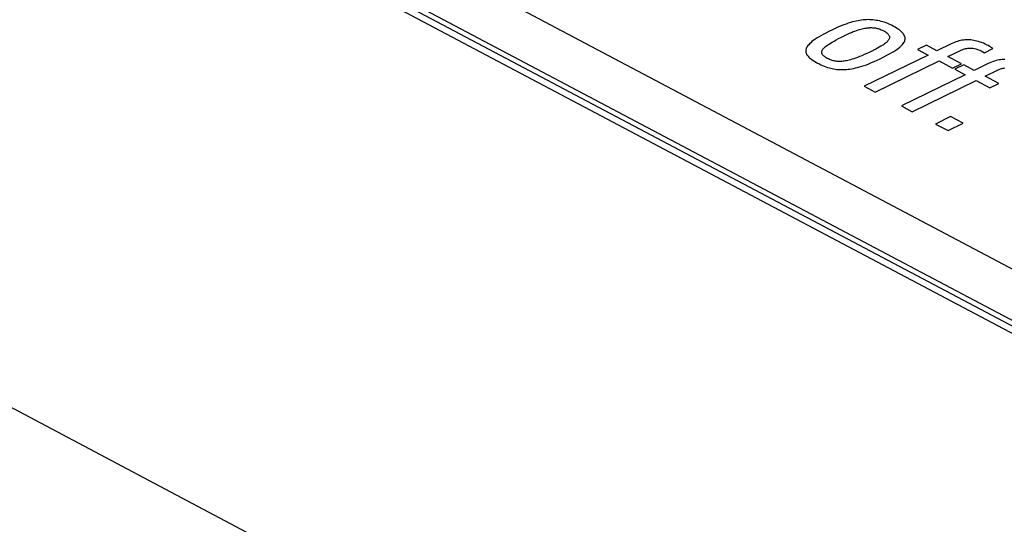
# Model space of a CAD drawing. Header units: millimetres. Extents: x -844 to -217, y -125 to 557.
# Tile 124 of 178: x -380 to -368, y 490 to 496. Entities that reach past the tile are written whole.
import ezdxf

# ---------------------------------------------------------------- set-up
doc = ezdxf.new("R2010")
doc.units = ezdxf.units.MM
doc.header["$LTSCALE"] = 23.1
doc.layers.add('R912005577_AM_0', color=7, linetype='CONTINUOUS')

msp = doc.modelspace()

# ---------------------------------------------------------------- linework, layer by layer
at = {"layer": 'R912005577_AM_0', "color": 7}
for p, q in [((-342.102, 478.663), (-389.06, 503.522)), ((-341.956, 478.67), (-388.914, 503.529)), ((-388.652, 503.46), (-341.597, 478.551)), ((-341.371, 479.025), (-387.523, 503.458)), ((-343.104, 472.15), (-401.902, 503.276)), ((-370.084, 496.059), (-370.112, 496.049)), ((-370.059, 496.068), (-370.084, 496.059)), ((-370.034, 496.076), (-370.059, 496.068)), ((-370.011, 496.083), (-370.034, 496.076)), ((-369.988, 496.089), (-370.011, 496.083)), ((-369.966, 496.094), (-369.988, 496.089)), ((-369.945, 496.098), (-369.966, 496.094)), ((-369.925, 496.101), (-369.945, 496.098)), ((-369.904, 496.104), (-369.925, 496.101)), ((-369.885, 496.107), (-369.904, 496.104)), ((-369.865, 496.108), (-369.885, 496.107)), ((-369.846, 496.109), (-369.865, 496.108)), ((-369.827, 496.11), (-369.846, 496.109)), ((-369.808, 496.109), (-369.827, 496.11)), ((-369.789, 496.109), (-369.808, 496.109)), ((-369.771, 496.107), (-369.789, 496.109)), ((-369.752, 496.105), (-369.771, 496.107)), ((-369.733, 496.102), (-369.752, 496.105)), ((-369.714, 496.099), (-369.733, 496.102)), ((-369.695, 496.095), (-369.714, 496.099)), ((-369.676, 496.09), (-369.695, 496.095)), ((-369.657, 496.085), (-369.676, 496.09)), ((-369.637, 496.079), (-369.657, 496.085)), ((-369.617, 496.072), (-369.637, 496.079)), ((-369.597, 496.064), (-369.617, 496.072)), ((-369.576, 496.055), (-369.597, 496.064)), ((-369.555, 496.045), (-369.576, 496.055)), ((-370.321, 495.954), (-370.352, 495.938)), ((-370.287, 495.971), (-370.321, 495.954)), ((-370.285, 495.972), (-370.287, 495.971)), ((-370.242, 495.993), (-370.285, 495.972)), ((-370.205, 496.01), (-370.242, 495.993)), ((-370.171, 496.025), (-370.205, 496.01)), ((-370.14, 496.038), (-370.171, 496.025)), ((-370.112, 496.049), (-370.14, 496.038)), ((-370.094, 495.929), (-370.069, 495.941)), ((-370.069, 495.941), (-370.045, 495.951)), ((-370.045, 495.951), (-370.023, 495.961)), ((-370.023, 495.961), (-370.002, 495.97)), ((-370.002, 495.97), (-369.982, 495.977)), ((-369.982, 495.977), (-369.963, 495.984)), ((-369.963, 495.984), (-369.945, 495.99)), ((-369.945, 495.99), (-369.927, 495.996)), ((-369.927, 495.996), (-369.911, 496)), ((-369.911, 496), (-369.895, 496.004)), ((-369.895, 496.004), (-369.88, 496.007)), ((-369.88, 496.007), (-369.865, 496.01)), ((-369.865, 496.01), (-369.851, 496.012)), ((-369.851, 496.012), (-369.838, 496.014)), ((-369.838, 496.014), (-369.825, 496.015)), ((-369.825, 496.015), (-369.812, 496.016)), ((-369.812, 496.016), (-369.806, 496.017)), ((-369.806, 496.017), (-369.8, 496.017)), ((-369.8, 496.017), (-369.788, 496.017)), ((-369.788, 496.017), (-369.777, 496.016)), ((-369.777, 496.016), (-369.765, 496.015)), ((-369.765, 496.015), (-369.754, 496.014)), ((-369.754, 496.014), (-369.743, 496.013)), ((-369.743, 496.013), (-369.732, 496.01)), ((-369.732, 496.01), (-369.721, 496.008)), ((-369.721, 496.008), (-369.71, 496.005)), ((-369.71, 496.005), (-369.699, 496.002)), ((-369.699, 496.002), (-369.687, 495.998)), ((-369.687, 495.998), (-369.676, 495.993)), ((-369.676, 495.993), (-369.664, 495.988)), ((-369.664, 495.988), (-369.652, 495.982)), ((-369.652, 495.982), (-369.646, 495.979)), ((-369.646, 495.979), (-369.641, 495.976)), ((-369.641, 495.976), (-369.63, 495.97)), ((-369.63, 495.97), (-369.62, 495.963)), ((-369.62, 495.963), (-369.611, 495.957)), ((-369.611, 495.957), (-369.604, 495.952)), ((-369.604, 495.952), (-369.598, 495.946)), ((-369.598, 495.946), (-369.592, 495.94)), ((-369.592, 495.94), (-369.588, 495.934)), ((-369.534, 496.034), (-369.555, 496.045)), ((-369.513, 496.023), (-369.534, 496.034)), ((-369.495, 496.012), (-369.513, 496.023)), ((-369.478, 496.001), (-369.495, 496.012)), ((-369.463, 495.99), (-369.478, 496.001)), ((-369.45, 495.98), (-369.463, 495.99)), ((-369.439, 495.969), (-369.45, 495.98)), ((-369.429, 495.959), (-369.439, 495.969)), ((-369.42, 495.949), (-369.429, 495.959)), ((-369.413, 495.94), (-369.42, 495.949)), ((-369.407, 495.93), (-369.413, 495.94)), ((-370.509, 495.83), (-370.52, 495.818)), ((-370.497, 495.841), (-370.509, 495.83)), ((-370.483, 495.854), (-370.497, 495.841)), ((-370.467, 495.866), (-370.483, 495.854)), ((-370.448, 495.879), (-370.467, 495.866)), ((-370.428, 495.893), (-370.448, 495.879)), ((-370.405, 495.907), (-370.428, 495.893)), ((-370.38, 495.922), (-370.405, 495.907)), ((-370.352, 495.938), (-370.38, 495.922)), ((-370.298, 495.816), (-370.283, 495.826)), ((-370.283, 495.826), (-370.266, 495.837)), ((-370.266, 495.837), (-370.247, 495.848)), ((-370.247, 495.848), (-370.225, 495.861)), ((-370.225, 495.861), (-370.199, 495.875)), ((-370.199, 495.875), (-370.171, 495.89)), ((-370.171, 495.89), (-370.137, 495.907)), ((-370.137, 495.907), (-370.099, 495.926)), ((-370.099, 495.926), (-370.094, 495.929)), ((-369.636, 495.827), (-369.649, 495.818)), ((-369.625, 495.836), (-369.636, 495.827)), ((-369.615, 495.844), (-369.625, 495.836)), ((-369.607, 495.852), (-369.615, 495.844)), ((-369.6, 495.859), (-369.607, 495.852)), ((-369.594, 495.866), (-369.6, 495.859)), ((-369.589, 495.873), (-369.594, 495.866)), ((-369.585, 495.88), (-369.589, 495.873)), ((-369.588, 495.934), (-369.584, 495.929)), ((-369.582, 495.887), (-369.585, 495.88)), ((-369.584, 495.929), (-369.581, 495.923)), ((-369.58, 495.893), (-369.582, 495.887)), ((-369.581, 495.923), (-369.579, 495.917)), ((-369.579, 495.896), (-369.58, 495.893)), ((-369.579, 495.917), (-369.578, 495.911)), ((-369.578, 495.899), (-369.579, 495.896)), ((-369.578, 495.911), (-369.578, 495.905)), ((-369.578, 495.905), (-369.578, 495.899)), ((-369.425, 495.822), (-369.417, 495.833)), ((-369.417, 495.833), (-369.41, 495.843)), ((-369.41, 495.843), (-369.405, 495.853)), ((-369.403, 495.92), (-369.407, 495.93)), ((-369.405, 495.853), (-369.401, 495.863)), ((-369.399, 495.911), (-369.403, 495.92)), ((-369.401, 495.863), (-369.398, 495.872)), ((-369.397, 495.901), (-369.399, 495.911)), ((-369.398, 495.872), (-369.397, 495.882)), ((-369.397, 495.891), (-369.397, 495.901)), ((-369.397, 495.882), (-369.397, 495.891)), ((-368.86, 495.828), (-369.025, 495.747)), ((-368.841, 495.837), (-368.86, 495.828)), ((-368.822, 495.844), (-368.841, 495.837)), ((-368.804, 495.851), (-368.822, 495.844)), ((-368.786, 495.857), (-368.804, 495.851)), ((-368.768, 495.862), (-368.786, 495.857)), ((-368.751, 495.866), (-368.768, 495.862)), ((-368.733, 495.869), (-368.751, 495.866)), ((-368.716, 495.871), (-368.733, 495.869)), ((-368.699, 495.873), (-368.716, 495.871)), ((-368.682, 495.874), (-368.699, 495.873)), ((-368.665, 495.874), (-368.682, 495.874)), ((-368.648, 495.874), (-368.665, 495.874)), ((-368.631, 495.873), (-368.648, 495.874)), ((-368.614, 495.871), (-368.631, 495.873)), ((-368.596, 495.868), (-368.614, 495.871)), ((-368.578, 495.865), (-368.596, 495.868)), ((-368.56, 495.86), (-368.578, 495.865)), ((-368.542, 495.855), (-368.56, 495.86)), ((-368.522, 495.849), (-368.542, 495.855)), ((-368.503, 495.842), (-368.522, 495.849)), ((-368.482, 495.834), (-368.503, 495.842)), ((-368.461, 495.824), (-368.482, 495.834)), ((-370.554, 495.757), (-370.555, 495.747)), ((-370.555, 495.747), (-370.554, 495.738)), ((-370.551, 495.766), (-370.554, 495.757)), ((-370.554, 495.738), (-370.553, 495.728)), ((-370.553, 495.728), (-370.551, 495.719)), ((-370.548, 495.776), (-370.551, 495.766)), ((-370.551, 495.719), (-370.547, 495.71)), ((-370.543, 495.786), (-370.548, 495.776)), ((-370.547, 495.71), (-370.542, 495.701)), ((-370.537, 495.797), (-370.543, 495.786)), ((-370.529, 495.807), (-370.537, 495.797)), ((-370.52, 495.818), (-370.529, 495.807)), ((-370.369, 495.734), (-370.367, 495.74)), ((-370.369, 495.729), (-370.369, 495.734)), ((-370.368, 495.723), (-370.369, 495.729)), ((-370.367, 495.717), (-370.368, 495.723)), ((-370.367, 495.74), (-370.365, 495.747)), ((-370.365, 495.711), (-370.367, 495.717)), ((-370.365, 495.747), (-370.363, 495.753)), ((-370.362, 495.706), (-370.365, 495.711)), ((-370.363, 495.753), (-370.359, 495.76)), ((-370.359, 495.76), (-370.354, 495.766)), ((-370.354, 495.766), (-370.348, 495.774)), ((-370.348, 495.774), (-370.341, 495.781)), ((-370.341, 495.781), (-370.332, 495.789)), ((-370.332, 495.789), (-370.323, 495.797)), ((-370.323, 495.797), (-370.311, 495.806)), ((-370.311, 495.806), (-370.298, 495.816)), ((-369.842, 495.716), (-369.873, 495.702)), ((-369.807, 495.732), (-369.842, 495.716)), ((-369.768, 495.751), (-369.807, 495.732)), ((-369.763, 495.754), (-369.768, 495.751)), ((-369.739, 495.766), (-369.763, 495.754)), ((-369.717, 495.777), (-369.739, 495.766)), ((-369.697, 495.788), (-369.717, 495.777)), ((-369.679, 495.799), (-369.697, 495.788)), ((-369.663, 495.809), (-369.679, 495.799)), ((-369.649, 495.818), (-369.663, 495.809)), ((-369.608, 495.694), (-369.577, 495.711)), ((-369.577, 495.711), (-369.551, 495.726)), ((-369.551, 495.726), (-369.527, 495.74)), ((-369.527, 495.74), (-369.506, 495.753)), ((-369.506, 495.753), (-369.488, 495.766)), ((-369.488, 495.766), (-369.472, 495.778)), ((-369.472, 495.778), (-369.457, 495.79)), ((-369.457, 495.79), (-369.445, 495.801)), ((-369.445, 495.801), (-369.434, 495.812)), ((-369.434, 495.812), (-369.425, 495.822)), ((-369.146, 495.812), (-369.251, 495.761)), ((-369.251, 495.761), (-369.129, 495.697)), ((-369.025, 495.747), (-369.146, 495.812)), ((-368.897, 495.68), (-368.752, 495.75)), ((-368.752, 495.75), (-368.746, 495.753)), ((-368.746, 495.753), (-368.731, 495.76)), ((-368.731, 495.76), (-368.717, 495.765)), ((-368.717, 495.765), (-368.704, 495.769)), ((-368.704, 495.769), (-368.691, 495.773)), ((-368.691, 495.773), (-368.678, 495.775)), ((-368.678, 495.775), (-368.665, 495.777)), ((-368.665, 495.777), (-368.653, 495.779)), ((-368.653, 495.779), (-368.64, 495.779)), ((-368.64, 495.779), (-368.627, 495.779)), ((-368.627, 495.779), (-368.614, 495.778)), ((-368.614, 495.778), (-368.608, 495.777)), ((-368.608, 495.777), (-368.601, 495.776)), ((-368.601, 495.776), (-368.587, 495.773)), ((-368.587, 495.773), (-368.573, 495.77)), ((-368.573, 495.77), (-368.558, 495.766)), ((-368.558, 495.766), (-368.542, 495.76)), ((-368.542, 495.76), (-368.526, 495.753)), ((-368.526, 495.753), (-368.509, 495.745)), ((-368.509, 495.745), (-368.491, 495.736)), ((-368.491, 495.736), (-368.472, 495.725)), ((-368.472, 495.725), (-368.373, 495.773)), ((-368.439, 495.813), (-368.461, 495.824)), ((-368.429, 495.808), (-368.439, 495.813)), ((-368.408, 495.797), (-368.429, 495.808)), ((-368.4, 495.792), (-368.408, 495.797)), ((-368.392, 495.787), (-368.4, 495.792)), ((-368.378, 495.777), (-368.392, 495.787)), ((-368.373, 495.773), (-368.378, 495.777)), ((-370.542, 495.701), (-370.536, 495.692)), ((-370.536, 495.692), (-370.528, 495.683)), ((-370.528, 495.683), (-370.519, 495.673)), ((-370.519, 495.673), (-370.509, 495.664)), ((-370.509, 495.664), (-370.497, 495.654)), ((-370.497, 495.654), (-370.483, 495.644)), ((-370.483, 495.644), (-370.467, 495.633)), ((-370.467, 495.633), (-370.449, 495.622)), ((-370.449, 495.622), (-370.428, 495.61)), ((-370.428, 495.61), (-370.416, 495.603)), ((-370.416, 495.603), (-370.402, 495.597)), ((-370.402, 495.597), (-370.38, 495.585)), ((-370.358, 495.7), (-370.362, 495.706)), ((-370.354, 495.694), (-370.358, 495.7)), ((-370.348, 495.689), (-370.354, 495.694)), ((-370.341, 495.683), (-370.348, 495.689)), ((-370.334, 495.677), (-370.341, 495.683)), ((-370.325, 495.671), (-370.334, 495.677)), ((-370.315, 495.665), (-370.325, 495.671)), ((-370.303, 495.658), (-370.315, 495.665)), ((-370.291, 495.652), (-370.303, 495.658)), ((-370.279, 495.647), (-370.291, 495.652)), ((-370.267, 495.642), (-370.279, 495.647)), ((-370.256, 495.638), (-370.267, 495.642)), ((-370.245, 495.634), (-370.256, 495.638)), ((-370.234, 495.631), (-370.245, 495.634)), ((-370.223, 495.629), (-370.234, 495.631)), ((-370.212, 495.626), (-370.223, 495.629)), ((-370.201, 495.625), (-370.212, 495.626)), ((-370.19, 495.623), (-370.201, 495.625)), ((-370.179, 495.622), (-370.19, 495.623)), ((-370.168, 495.622), (-370.179, 495.622)), ((-370.156, 495.622), (-370.168, 495.622)), ((-370.144, 495.622), (-370.156, 495.622)), ((-370.132, 495.623), (-370.144, 495.622)), ((-370.119, 495.624), (-370.132, 495.623)), ((-370.106, 495.626), (-370.119, 495.624)), ((-370.093, 495.628), (-370.106, 495.626)), ((-370.078, 495.631), (-370.093, 495.628)), ((-370.063, 495.634), (-370.078, 495.631)), ((-370.047, 495.638), (-370.063, 495.634)), ((-370.031, 495.643), (-370.047, 495.638)), ((-370.013, 495.648), (-370.031, 495.643)), ((-369.994, 495.654), (-370.013, 495.648)), ((-369.973, 495.661), (-369.994, 495.654)), ((-369.951, 495.67), (-369.973, 495.661)), ((-369.927, 495.679), (-369.951, 495.67)), ((-369.902, 495.69), (-369.927, 495.679)), ((-369.873, 495.702), (-369.902, 495.69)), ((-369.129, 495.697), (-369.873, 495.333)), ((-369.847, 495.585), (-369.818, 495.596)), ((-369.818, 495.596), (-369.787, 495.609)), ((-369.787, 495.609), (-369.756, 495.622)), ((-369.756, 495.622), (-369.722, 495.637)), ((-369.745, 495.265), (-369.001, 495.629)), ((-369.722, 495.637), (-369.688, 495.654)), ((-369.688, 495.654), (-369.686, 495.655)), ((-369.686, 495.655), (-369.643, 495.676)), ((-369.643, 495.676), (-369.608, 495.694)), ((-369.001, 495.629), (-368.842, 495.545)), ((-368.738, 495.595), (-368.897, 495.68)), ((-368.842, 495.545), (-368.738, 495.595)), ((-368.427, 495.598), (-368.591, 495.518)), ((-368.408, 495.607), (-368.427, 495.598)), ((-368.389, 495.615), (-368.408, 495.607)), ((-368.371, 495.622), (-368.389, 495.615)), ((-368.353, 495.627), (-368.371, 495.622)), ((-368.335, 495.632), (-368.353, 495.627)), ((-368.317, 495.636), (-368.335, 495.632)), ((-368.3, 495.64), (-368.317, 495.636)), ((-368.283, 495.642), (-368.3, 495.64)), ((-368.266, 495.644), (-368.283, 495.642)), ((-368.249, 495.645), (-368.266, 495.644)), ((-368.232, 495.645), (-368.249, 495.645)), ((-370.38, 495.585), (-370.359, 495.576)), ((-370.359, 495.576), (-370.339, 495.567)), ((-370.339, 495.567), (-370.319, 495.56)), ((-370.319, 495.56), (-370.301, 495.553)), ((-370.301, 495.553), (-370.282, 495.548)), ((-370.282, 495.548), (-370.264, 495.543)), ((-370.264, 495.543), (-370.246, 495.539)), ((-370.246, 495.539), (-370.229, 495.535)), ((-370.229, 495.535), (-370.211, 495.532)), ((-370.211, 495.532), (-370.193, 495.53)), ((-370.193, 495.53), (-370.175, 495.528)), ((-370.175, 495.528), (-370.157, 495.527)), ((-370.157, 495.527), (-370.139, 495.527)), ((-370.139, 495.527), (-370.12, 495.527)), ((-370.12, 495.527), (-370.101, 495.528)), ((-370.101, 495.528), (-370.081, 495.529)), ((-370.081, 495.529), (-370.061, 495.531)), ((-370.061, 495.531), (-370.041, 495.534)), ((-370.041, 495.534), (-370.019, 495.537)), ((-370.019, 495.537), (-369.997, 495.542)), ((-369.997, 495.542), (-369.975, 495.547)), ((-369.975, 495.547), (-369.951, 495.552)), ((-369.951, 495.552), (-369.926, 495.559)), ((-369.926, 495.559), (-369.901, 495.567)), ((-369.901, 495.567), (-369.874, 495.576)), ((-369.874, 495.576), (-369.847, 495.585)), ((-368.713, 495.582), (-368.817, 495.532)), ((-368.817, 495.532), (-368.696, 495.467)), ((-368.591, 495.518), (-368.713, 495.582)), ((-368.463, 495.45), (-368.319, 495.521)), ((-368.319, 495.521), (-368.313, 495.524)), ((-368.313, 495.524), (-368.298, 495.53)), ((-368.298, 495.53), (-368.284, 495.536)), ((-368.284, 495.536), (-368.27, 495.54)), ((-368.27, 495.54), (-368.257, 495.543)), ((-368.257, 495.543), (-368.245, 495.546)), ((-368.245, 495.546), (-368.232, 495.548)), ((-368.696, 495.467), (-369.44, 495.104)), ((-369.312, 495.036), (-368.568, 495.399)), ((-368.568, 495.399), (-368.408, 495.315)), ((-368.304, 495.366), (-368.463, 495.45)), ((-368.408, 495.315), (-368.304, 495.366)), ((-369.873, 495.333), (-369.745, 495.265)), ((-369.44, 495.104), (-369.312, 495.036)), ((-368.868, 494.979), (-369.042, 494.893)), ((-368.721, 494.901), (-368.868, 494.979)), ((-369.042, 494.893), (-368.896, 494.816)), ((-368.896, 494.816), (-368.721, 494.901))]:
    msp.add_line(p, q, dxfattribs=at)

doc.saveas('drawing.dxf')
